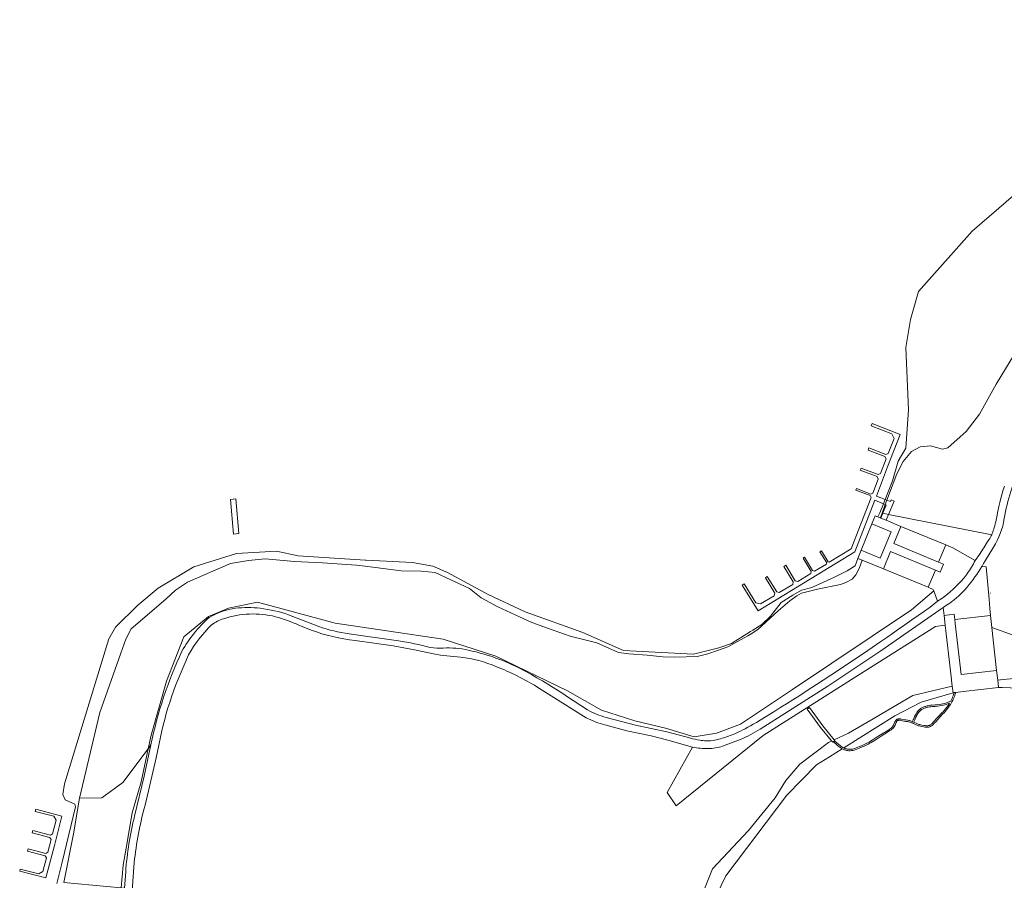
# Model space of a CAD drawing. Header units: metres. Extents: x 200176 to 205485, y 394066 to 399855.
# Tile 209 of 230: x 202330 to 202672, y 397887 to 398186. Entities that reach past the tile are written whole.
import ezdxf

# ---------------------------------------------------------------- set-up
doc = ezdxf.new("R2010")
doc.units = ezdxf.units.M
doc.layers.get('0').update_dxf_attribs({"lineweight": 25})
for name, color, linetype, lineweight in [('B-WE-GR-BOS_GEMENGD-GV', 40, 'Continuous', 13), ('B-WE-GR-HOUTWAL-GV', 40, 'Continuous', 13), ('B-WE-GW-TALUD_KRUIN-G', 90, 'Continuous', 18), ('B-WE-IE-MEUBILAIR_WEGMEUBILAIR-S', 7, 'Continuous', 25), ('B-WE-KW-KUNSTWERK_STEIGER-GV', 170, 'Continuous', 18), ('B-WE-OG-TERREIN_CULTUURSCHEIDING-GV', 7, 'Continuous', 18), ('B-WE-OG-WATER-GV', 130, 'Continuous', 18), ('B-WE-OG-WATER_SLOOT-GV', 120, 'Continuous', 18), ('B-WE-OG-WEG-GV', 7, 'Continuous', 18), ('B-WE-VH-VERHARDING_BETON-GV', 252, 'Continuous', 18), ('B-WE-VH-VERHARDING_FUNDERING_ZAND-GV', 7, 'Continuous', 18), ('B-WE-VH-VERHARDING_HALFVERHARDING-GV', 252, 'Continuous', 18)]:
    doc.layers.add(name, color=color, linetype=linetype, lineweight=lineweight)

# ---------------------------------------------------------------- blocks, each defined once
blk = doc.blocks.new('SIE-WEG_PICKNICKTAFEL-SO')
at = {"color": 0, "linetype": 'ByBlock', "lineweight": 18}
for points in [[(-1, 0), (-2, -1), (-2, -1), (-1, 0), (-2, 0), (-2, 0), (-1, 0), (0, 1), (-1, 1), (-1, 1), (1, 1), (1, 1), (0, 1), (1, 0), (2, 0), (2, 0), (1, 0), (2, -1), (2, -1), (1, 0)], [(-1, 0), (1, 0), (0, 1), (0, 1)]]:
    blk.add_lwpolyline(points, close=True, dxfattribs=at)

msp = doc.modelspace()

# ---------------------------------------------------------------- linework, layer by layer
at = {"layer": 'B-WE-GR-BOS_GEMENGD-GV', "flags": 128}
for points in [[(202684.333, 398084.717), (202669.122, 398059.761), (202663.362, 398049.374), (202658.708, 398043.349), (202656.686, 398041.533), (202652.401, 398037.685), (202650.502, 398037.254), (202646.372, 398038.323), (202642.747, 398037.955), (202639.732, 398036.349), (202636.915, 398032.88), (202634.682, 398028.605), (202631.243, 398019.51), (202630.654, 398017.952), (202629.534, 398014.99), (202629.812, 398014.935), (202631.777, 398014.548), (202667.597, 398007.482), (202667.797, 398007.941), (202667.986, 398008.422), (202668.165, 398008.926), (202668.338, 398009.46), (202668.501, 398010.018), (202668.662, 398010.622), (202668.822, 398011.274), (202668.99, 398012.013), (202669.338, 398013.651), (202669.767, 398015.722), (202670.102, 398017.3), (202670.406, 398018.648), (202670.787, 398020.201), (202671.181, 398021.658), (202671.385, 398022.358), (202671.593, 398023.037), (202671.806, 398023.699), (202672.026, 398024.347)], [(202668.217, 398003.173), (202665.346, 397998.404), (202664.787, 397997.467), (202664.277, 397996.623), (202664.206, 397996.508), (202665.683, 397996.382), (202666.706, 397985.133), (202666.907, 397981.849), (202667.19, 397979.483), (202667.658, 397975.288), (202675.395, 397972.494)], [(202431.3, 397974.392), (202427.062, 397976.096)], [(202565.834, 397879.368), (202570.714, 397891.417), (202583.211, 397904.826), (202592.465, 397916.082), (202596.088, 397922.117), (202601.012, 397927.787), (202610.948, 397935.391), (202612.019, 397935.879), (202608.115, 397940.53), (202603.548, 397946.916), (202604.362, 397947.484), (202608.947, 397941.114), (202612.921, 397936.29), (202617.849, 397938.536), (202627.879, 397944.364), (202629.576, 397945.37), (202640.269, 397951.707), (202653.899, 397954.894), (202653.389, 397959.214), (202651.48, 397976.138), (202648.051, 397975.66), (202621.176, 397958.607), (202588.273, 397937.73), (202558.058, 397913.308), (202554.977, 397917.978), (202563.765, 397933.747), (202555.174, 397936.166), (202549.349, 397937.61), (202540.938, 397939.391), (202533.271, 397941.438)], [(202675.395, 397972.494), (202667.658, 397975.288), (202669.324, 397960.373), (202669.712, 397957.025), (202671.577, 397957.252), (202682.766, 397958.237)], [(202483.174, 397965.004), (202479.625, 397965.344), (202476.22, 397965.682), (202473.751, 397966.081), (202467.796, 397967.456), (202459.838, 397968.85), (202446.587, 397970.785)], [(202388.76, 397965.82), (202384.255, 397955.08)], [(202526.812, 397943.925), (202509.656, 397954.709)], [(202379.5, 397939.391), (202377.466, 397929.982), (202373.621, 397913.612)], [(202369.873, 397893.624), (202368.626, 397875.577)]]:
    msp.add_lwpolyline(points, dxfattribs=at)
at = {"layer": 'B-WE-GR-BOS_GEMENGD-GV'}
for points in [[(202678.005, 398031.461, 0.0821655), (202671.981, 398013.132)], [(202671.981, 398013.132, -0.100798), (202668.217, 398003.173)], [(202400.905, 397978.333, 0.0768365), (202396.763, 397976.179)], [(202418.975, 397979.029, 0.1393449), (202400.905, 397978.333)], [(202427.062, 397976.096, 0.0366972), (202418.975, 397979.029)], [(202396.763, 397976.179, 0.0728701), (202388.76, 397965.82)], [(202446.587, 397970.785, -0.0650913), (202431.3, 397974.392)], [(202495.703, 397961.662, 0.0703914), (202483.174, 397965.004)], [(202509.656, 397954.709, 0.04151), (202495.703, 397961.662)], [(202384.255, 397955.08, 0.0368963), (202379.5, 397939.391)], [(202533.271, 397941.438, -0.0493973), (202526.812, 397943.925)], [(202373.621, 397913.612, 0.0381149), (202369.873, 397893.624)]]:
    msp.add_lwpolyline(points, format="xyb", dxfattribs=at)
at = {"layer": 'B-WE-GR-HOUTWAL-GV', "flags": 128}
msp.add_lwpolyline([(202585.116, 397973.776), (202584.303, 397973.236), (202582.938, 397972.33), (202576.035, 397968.565), (202572.359, 397967.303), (202569.051, 397966.092), (202565.384, 397965.161), (202557.639, 397964.927), (202553.462, 397965.105), (202548.034, 397965.612), (202541.669, 397966.084), (202537.994, 397966.586), (202534.866, 397967.969), (202530.487, 397970.004), (202521.3, 397972.291), (202513.415, 397974.986), (202507.875, 397977.042), (202503.594, 397978.943), (202496.155, 397982.494), (202490.301, 397985.551), (202486.244, 397988.842), (202479.792, 397991.877), (202474.326, 397994.397), (202469.455, 397994.848), (202462.553, 397994.937), (202450.104, 397996.54), (202447.021, 397996.937), (202435.219, 397997.743), (202425.503, 397998.214), (202415.328, 397999.091), (202409.61, 397998.561), (202403.351, 397997.477), (202388.368, 397991.07), (202384.267, 397988.188), (202380.893, 397985.095), (202368.829, 397974.819), (202366.974, 397971.268), (202365.236, 397966.375), (202357.893, 397945.705), (202350.929, 397916.021), (202358.617, 397916.178), (202365.88, 397921.431), (202374.692, 397933.136), (202375.707, 397937.919), (202381.084, 397956.641), (202387.084, 397972.036), (202395.702, 397979.136), (202402.618, 397982.022), (202412.679, 397984.063), (202439.622, 397976.742), (202457.606, 397974.069), (202477.134, 397971.166), (202495.429, 397965.286), (202520.358, 397953.292), (202532.065, 397946.579), (202543.688, 397942.816), (202554.351, 397940.323), (202564.319, 397937.283), (202572.083, 397938.626), (202580.337, 397941.646), (202598.487, 397953.788), (202639.778, 397981.411), (202647.48, 397988.023), (202647.308, 397988.498), (202645.58, 397989.222), (202630.025, 397995.627), (202622.622, 397998.645), (202621.622, 397995.744), (202620.454, 397993.507), (202619.134, 397992.103), (202616.988, 397990.88), (202615.052, 397990.217), (202607.09, 397988.599), (202601.595, 397987.194), (202599.887, 397986.326), (202597.535, 397984.546), (202593.414, 397981.007), (202586.397, 397974.626)], close=True, dxfattribs=at)
at = {"layer": 'B-WE-GW-TALUD_KRUIN-G', "flags": 128}
msp.add_lwpolyline([(202374.692, 397933.136), (202375.707, 397937.919), (202381.084, 397956.641), (202387.084, 397972.036), (202395.702, 397979.136), (202402.618, 397982.022), (202412.679, 397984.063), (202439.622, 397976.742), (202457.606, 397974.069), (202477.134, 397971.166), (202495.429, 397965.286), (202520.358, 397953.292), (202532.065, 397946.579), (202543.688, 397942.816), (202554.351, 397940.323), (202564.319, 397937.283), (202572.083, 397938.626), (202580.337, 397941.646), (202598.487, 397953.788), (202639.778, 397981.411), (202647.48, 397988.023)], dxfattribs=at)
at = {"layer": 'B-WE-KW-KUNSTWERK_STEIGER-GV', "flags": 128}
for points in [[(202629.812, 398014.935), (202629.126, 398013.263), (202630.933, 398012.5), (202631.777, 398014.548), (202633.687, 398019.184), (202632.717, 398019.584), (202632.488, 398019.029), (202631.243, 398019.51), (202630.625, 398019.749), (202627.563, 398020.932), (202631.452, 398031.018), (202635.778, 398042.261), (202626.128, 398046.088), (202625.804, 398045.329), (202632.974, 398042.544), (202633.688, 398040.924), (202631.698, 398035.734), (202630.804, 398035.387), (202624.933, 398037.633), (202624.683, 398036.893), (202630.517, 398034.691), (202630.923, 398033.81), (202628.97, 398028.761), (202628.129, 398028.38), (202622.253, 398030.64), (202621.974, 398029.883), (202627.846, 398027.652), (202628.234, 398026.813), (202626.333, 398021.902), (202625.657, 398021.611), (202620.662, 398023.535), (202620.45, 398022.996), (202625.463, 398021.088), (202625.767, 398020.404), (202618.806, 398002.537), (202611.222, 397997.913), (202610.799, 397998.065), (202608.457, 398001.924), (202607.957, 398001.595), (202610.314, 397997.737), (202610.226, 397997.323), (202606.135, 397994.822), (202605.438, 397995.017), (202602.617, 397999.644), (202602.116, 397999.293), (202604.948, 397994.695), (202604.774, 397994.001), (202600.278, 397991.292), (202599.356, 397991.511), (202596.076, 397996.908), (202595.427, 397996.443), (202598.719, 397991.116), (202598.499, 397990.192), (202593.866, 397987.388), (202592.95, 397987.62), (202589.696, 397992.996), (202589.031, 397992.568), (202592.313, 397987.201), (202592.097, 397986.284), (202587.358, 397983.437), (202585.661, 397983.848), (202581.645, 397990.384), (202580.981, 397989.945), (202586.497, 397981.093), (202600.166, 397989.432), (202620.084, 398001.539), (202627.042, 398019.46), (202630.011, 398018.22), (202630.654, 398017.952), (202630.993, 398017.81), (202630.29, 398016.098)], [(202405.199, 398019.962), (202403.282, 398019.763), (202404.337, 398007.668), (202406.254, 398007.867)], [(202339.22, 397888.283), (202342.147, 397899.6), (202344.791, 397909.79), (202335.709, 397912.215), (202335.499, 397911.419), (202341.931, 397909.732), (202342.753, 397908.309), (202341.522, 397903.596), (202340.801, 397903.143), (202334.696, 397904.735), (202334.492, 397903.941), (202340.603, 397902.37), (202341.015, 397901.645), (202339.874, 397897.239), (202339.161, 397896.796), (202333.049, 397898.386), (202332.855, 397897.612), (202338.973, 397896.021), (202339.371, 397895.283), (202338.166, 397890.578), (202336.714, 397889.718), (202330.317, 397891.385), (202330.111, 397890.606)]]:
    msp.add_lwpolyline(points, close=True, dxfattribs=at)
at = {"layer": 'B-WE-OG-TERREIN_CULTUURSCHEIDING-GV', "flags": 128}
msp.add_lwpolyline([(202365.372, 397884.859), (202366.09, 397892.736), (202367.099, 397898.675), (202369.186, 397910.962), (202372.256, 397921.658), (202374.692, 397933.136), (202365.88, 397921.431), (202358.617, 397916.178), (202350.929, 397916.021), (202348.818, 397903.645), (202345.398, 397886.678)], close=True, dxfattribs=at)
at = {"layer": 'B-WE-OG-WATER-GV', "flags": 128}
for points in [[(202342.97, 397886.425), (202344.825, 397893.839), (202349.532, 397912.957), (202349.241, 397913.886), (202345.884, 397915.484), (202345.116, 397917.282), (202345.674, 397921.026), (202361.088, 397971.342), (202363.375, 397975.425), (202371.08, 397983.043), (202378.2, 397988.949), (202390.577, 397996.3), (202405.43, 398000.96), (202419.231, 398001.824), (202426.772, 398000.214), (202450.007, 397998.634), (202450.371, 397998.615), (202466.486, 397997.789), (202473.603, 397996.555), (202478.672, 397994.373), (202492.814, 397986.677), (202505.598, 397980.722), (202525.696, 397973.572), (202539.729, 397967.23), (202564.023, 397966.051), (202572.911, 397968.24), (202577.261, 397969.773), (202583.888, 397973.861), (202584.717, 397974.372), (202587.794, 397976.27), (202590.821, 397979.239), (202594.555, 397983.903), (202598.5, 397986.488), (202601.569, 397988.276), (202605.154, 397989.209), (202613, 397992.771), (202617.418, 397994.948), (202620.22, 397996.745), (202621.106, 397999.263), (202622.272, 398002.085), (202626.018, 398011.233), (202627.189, 398014.039), (202628.111, 398013.669), (202628.729, 398015.149), (202630.011, 398018.22), (202630.167, 398018.594), (202630.625, 398019.749), (202633.173, 398026.17), (202635.08, 398033.091), (202637.745, 398037.598), (202638.756, 398050.876), (202637.814, 398072.483), (202639.456, 398082.228), (202642.206, 398092.004), (202660.808, 398112.879), (202745.858, 398186.344)], [(202685.698, 397953.914), (202671.245, 397954.478), (202670.017, 397954.398), (202657.655, 397953.02), (202655.137, 397952.727), (202654.851, 397951.837), (202654.765, 397951.6), (202654.679, 397951.36), (202654.489, 397950.883), (202654.282, 397950.412), (202654.056, 397949.94), (202653.815, 397949.477), (202653.557, 397949.017), (202653.278, 397948.555), (202652.869, 397947.931), (202652.429, 397947.313), (202651.953, 397946.699), (202651.445, 397946.092), (202651.084, 397945.685), (202650.675, 397945.242), (202649.516, 397944.029), (202648.849, 397943.314), (202648.163, 397942.561), (202647.666, 397942.021), (202647.236, 397941.576), (202647.053, 397941.405), (202646.875, 397941.252), (202646.697, 397941.117), (202646.52, 397941), (202646.341, 397940.901), (202646.161, 397940.819), (202645.955, 397940.747), (202645.73, 397940.692), (202645.496, 397940.658), (202645.246, 397940.641), (202644.986, 397940.642), (202644.712, 397940.659), (202644.414, 397940.692), (202644.077, 397940.745), (202643.244, 397940.904), (202642.887, 397940.987), (202642.552, 397941.075), (202642.238, 397941.169), (202641.945, 397941.269), (202641.666, 397941.375), (202641.359, 397941.507), (202640.409, 397941.955), (202640.062, 397942.11), (202639.792, 397942.22), (202639.531, 397942.314), (202639.262, 397942.4), (202638.988, 397942.475), (202638.706, 397942.54), (202638.422, 397942.595), (202637.777, 397942.685), (202637.139, 397942.768), (202636.684, 397942.859), (202636.167, 397942.992), (202635.902, 397943.046), (202635.765, 397943.063), (202635.623, 397943.071), (202635.486, 397943.07), (202635.353, 397943.06), (202635.229, 397943.04), (202635.117, 397943.012), (202635.013, 397942.976), (202634.926, 397942.935), (202634.826, 397942.873), (202634.739, 397942.799), (202634.655, 397942.705), (202634.572, 397942.586), (202634.493, 397942.447), (202634.413, 397942.278), (202634.187, 397941.702), (202634.039, 397941.344), (202633.89, 397941.052), (202633.706, 397940.761), (202633.492, 397940.485), (202633.247, 397940.22), (202632.966, 397939.962), (202632.65, 397939.71), (202632.286, 397939.453), (202631.785, 397939.131), (202629.226, 397937.538), (202627.787, 397936.612), (202626.362, 397935.704), (202625.8, 397935.365), (202625.283, 397935.068), (202624.666, 397934.734), (202624.007, 397934.402), (202623.326, 397934.08), (202622.642, 397933.775), (202621.872, 397933.448), (202620.754, 397932.991), (202620.247, 397932.801), (202619.808, 397932.665), (202619.368, 397932.566), (202618.909, 397932.504), (202618.438, 397932.483), (202617.954, 397932.5), (202617.686, 397932.527), (202617.428, 397932.563), (202617.17, 397932.611), (202616.915, 397932.671), (202616.669, 397932.741), (202616.425, 397932.822), (202616.19, 397932.912), (202615.957, 397933.015), (202615.717, 397933.139), (202611.307, 397930.366), (202606.766, 397927.615), (202596.424, 397917.028), (202575.314, 397889.091), (202567.266, 397872.494)], [(202653.343, 397949.657), (202653.375, 397949.715), (202653.608, 397950.164), (202653.828, 397950.62), (202654.027, 397951.075), (202654.191, 397951.487), (202654.211, 397951.538), (202654.377, 397951.999), (202654.591, 397952.663), (202654.168, 397952.614), (202643.091, 397949.313), (202633.961, 397944.613), (202616.211, 397933.45), (202616.382, 397933.374), (202616.593, 397933.292), (202616.815, 397933.219), (202617.041, 397933.155), (202617.272, 397933.101), (202617.508, 397933.057), (202617.746, 397933.023), (202617.988, 397933), (202618.436, 397932.983), (202618.865, 397933.002), (202619.28, 397933.058), (202619.678, 397933.149), (202620.085, 397933.275), (202620.572, 397933.457), (202621.68, 397933.91), (202622.442, 397934.233), (202623.118, 397934.534), (202623.787, 397934.852), (202624.434, 397935.178), (202625.039, 397935.504), (202625.546, 397935.795), (202626.098, 397936.128), (202627.517, 397937.034), (202628.958, 397937.96), (202631.517, 397939.553), (202632.006, 397939.867), (202632.35, 397940.11), (202632.64, 397940.342), (202632.893, 397940.574), (202633.11, 397940.809), (202633.296, 397941.049), (202633.456, 397941.3), (202633.585, 397941.554), (202633.723, 397941.888), (202633.953, 397942.476), (202634.049, 397942.677), (202634.148, 397942.854), (202634.263, 397943.017), (202634.389, 397943.157), (202634.53, 397943.277), (202634.686, 397943.375), (202634.825, 397943.44), (202634.975, 397943.492), (202635.129, 397943.53), (202635.293, 397943.556), (202635.464, 397943.57), (202635.635, 397943.571), (202635.809, 397943.561), (202635.982, 397943.54), (202636.279, 397943.48), (202636.796, 397943.347), (202637.221, 397943.262), (202637.843, 397943.181), (202638.504, 397943.089), (202638.81, 397943.03), (202639.11, 397942.959), (202639.404, 397942.88), (202639.693, 397942.788), (202639.972, 397942.686), (202640.058, 397942.651), (202640.15, 397942.8), (202640.349, 397943.176), (202640.548, 397943.608), (202640.854, 397944.326), (202641.106, 397944.891), (202641.333, 397945.342), (202641.57, 397945.737), (202641.818, 397946.079), (202641.971, 397946.26), (202642.136, 397946.434), (202642.313, 397946.604), (202642.498, 397946.764), (202642.697, 397946.92), (202642.902, 397947.067), (202643.122, 397947.21), (202643.348, 397947.343), (202643.583, 397947.469), (202643.827, 397947.587), (202644.08, 397947.697), (202644.338, 397947.798), (202644.602, 397947.889), (202644.869, 397947.97), (202645.144, 397948.042), (202645.424, 397948.105), (202645.884, 397948.186), (202646.393, 397948.251), (202646.903, 397948.298), (202647.968, 397948.377), (202648.703, 397948.45), (202649.4, 397948.544), (202650.064, 397948.659), (202650.693, 397948.794), (202651.168, 397948.916), (202651.634, 397949.052)], [(202651.774, 397948.572), (202651.3, 397948.434), (202650.807, 397948.308), (202650.16, 397948.169), (202649.476, 397948.05), (202648.761, 397947.954), (202648.012, 397947.879), (202646.945, 397947.8), (202646.447, 397947.753), (202645.958, 397947.692), (202645.522, 397947.615), (202645.262, 397947.556), (202645.005, 397947.488), (202644.756, 397947.413), (202644.51, 397947.328), (202644.27, 397947.235), (202644.037, 397947.133), (202643.811, 397947.023), (202643.594, 397946.907), (202643.386, 397946.784), (202643.184, 397946.653), (202642.997, 397946.52), (202642.816, 397946.378), (202642.649, 397946.234), (202642.49, 397946.082), (202642.343, 397945.926), (202642.212, 397945.771), (202641.988, 397945.461), (202641.771, 397945.1), (202641.558, 397944.677), (202641.312, 397944.126), (202641.006, 397943.406), (202640.797, 397942.954), (202640.584, 397942.552), (202640.522, 397942.452), (202640.617, 397942.409), (202641.565, 397941.963), (202641.854, 397941.839), (202642.115, 397941.739), (202642.39, 397941.645), (202642.686, 397941.557), (202643.007, 397941.473), (202643.348, 397941.394), (202644.163, 397941.237), (202644.48, 397941.188), (202644.756, 397941.157), (202645.002, 397941.142), (202645.23, 397941.141), (202645.442, 397941.156), (202645.634, 397941.184), (202645.813, 397941.227), (202645.975, 397941.283), (202646.115, 397941.347), (202646.26, 397941.428), (202646.407, 397941.525), (202646.561, 397941.642), (202646.719, 397941.777), (202646.886, 397941.932), (202647.302, 397942.363), (202647.795, 397942.899), (202648.481, 397943.652), (202649.152, 397944.373), (202650.311, 397945.584), (202650.714, 397946.021), (202651.067, 397946.418), (202651.563, 397947.013), (202652.027, 397947.611), (202652.457, 397948.213), (202652.854, 397948.821), (202652.951, 397948.981)]]:
    msp.add_lwpolyline(points, dxfattribs=at)
at = {"layer": 'B-WE-OG-WATER-GV'}
for points in [[(202651.634, 397949.052, 0.0177636), (202652.811, 397949.461)], [(202652.951, 397948.981, -0.0177636), (202651.774, 397948.572)], [(202652.811, 397949.461, 0.0078397), (202653.343, 397949.657)]]:
    msp.add_lwpolyline(points, format="xyb", dxfattribs=at)
at = {"layer": 'B-WE-OG-WATER_SLOOT-GV', "flags": 128}
for points in [[(202745.858, 398186.344), (202660.808, 398112.879), (202642.206, 398092.004), (202639.456, 398082.228), (202637.814, 398072.483), (202638.756, 398050.876), (202637.745, 398037.598), (202635.08, 398033.091), (202633.173, 398026.17), (202630.625, 398019.749), (202630.167, 398018.594), (202630.011, 398018.22), (202628.729, 398015.149), (202628.111, 398013.669), (202628.906, 398013.351), (202628.972, 398013.504), (202629.534, 398014.99), (202630.654, 398017.952), (202631.243, 398019.51), (202634.682, 398028.605), (202636.915, 398032.88), (202639.732, 398036.349), (202642.747, 398037.955), (202646.372, 398038.323), (202650.502, 398037.254), (202652.401, 398037.685), (202656.686, 398041.533), (202658.708, 398043.349), (202663.362, 398049.374), (202669.122, 398059.761), (202684.333, 398084.717)], [(202345.398, 397886.678), (202348.818, 397903.645), (202350.929, 397916.021), (202357.893, 397945.705), (202365.236, 397966.375), (202366.974, 397971.268), (202368.829, 397974.819), (202380.893, 397985.095), (202384.267, 397988.188), (202388.368, 397991.07), (202403.351, 397997.477), (202409.61, 397998.561), (202415.328, 397999.091), (202425.503, 397998.214), (202435.219, 397997.743), (202447.021, 397996.937), (202450.104, 397996.54), (202462.553, 397994.937), (202469.455, 397994.848), (202474.326, 397994.397), (202479.792, 397991.877), (202486.244, 397988.842), (202490.301, 397985.551), (202496.155, 397982.494), (202503.594, 397978.943), (202507.875, 397977.042), (202513.415, 397974.986), (202521.3, 397972.291), (202530.487, 397970.004), (202534.866, 397967.969), (202537.994, 397966.586), (202541.669, 397966.084), (202548.034, 397965.612), (202553.462, 397965.105), (202557.639, 397964.927), (202565.384, 397965.161), (202569.051, 397966.092), (202572.359, 397967.303), (202576.035, 397968.565), (202582.938, 397972.33), (202584.303, 397973.236), (202585.116, 397973.776), (202586.397, 397974.626), (202593.414, 397981.007), (202597.535, 397984.546), (202599.887, 397986.326), (202601.595, 397987.194), (202607.09, 397988.599), (202615.052, 397990.217), (202616.988, 397990.88), (202619.134, 397992.103), (202620.454, 397993.507), (202621.622, 397995.744), (202622.622, 397998.645), (202621.106, 397999.263), (202620.22, 397996.745), (202617.418, 397994.948), (202613, 397992.771), (202605.154, 397989.209), (202601.569, 397988.276), (202598.5, 397986.488), (202594.555, 397983.903), (202590.821, 397979.239), (202587.794, 397976.27), (202584.717, 397974.372), (202583.888, 397973.861), (202577.261, 397969.773), (202572.911, 397968.24), (202564.023, 397966.051), (202539.729, 397967.23), (202525.696, 397973.572), (202505.598, 397980.722), (202492.814, 397986.677), (202478.672, 397994.373), (202473.603, 397996.555), (202466.486, 397997.789), (202450.371, 397998.615), (202450.007, 397998.634), (202426.772, 398000.214), (202419.231, 398001.824), (202405.43, 398000.96), (202390.577, 397996.3), (202378.2, 397988.949), (202371.08, 397983.043), (202363.375, 397975.425), (202361.088, 397971.342), (202345.674, 397921.026), (202345.116, 397917.282), (202345.884, 397915.484), (202349.241, 397913.886), (202349.532, 397912.957), (202344.825, 397893.839), (202342.97, 397886.425)], [(202682.766, 397958.237), (202671.577, 397957.252), (202669.712, 397957.025), (202670.017, 397954.398), (202671.245, 397954.478), (202685.698, 397953.914)], [(202567.266, 397872.494), (202575.314, 397889.091), (202596.424, 397917.028), (202606.766, 397927.615), (202611.307, 397930.366), (202615.717, 397933.139), (202615.644, 397933.177), (202615.348, 397933.357), (202615.065, 397933.559), (202614.81, 397933.772), (202612.805, 397935.439), (202613.125, 397935.823), (202615.13, 397934.156), (202615.371, 397933.955), (202615.624, 397933.775), (202615.89, 397933.613), (202616.173, 397933.467), (202616.211, 397933.45), (202633.961, 397944.613), (202643.091, 397949.313), (202654.168, 397952.614), (202653.899, 397954.894), (202640.269, 397951.707), (202629.576, 397945.37), (202627.879, 397944.364), (202617.849, 397938.536), (202612.921, 397936.29), (202613.144, 397936.019), (202612.418, 397935.403), (202612.019, 397935.879), (202610.948, 397935.391), (202601.012, 397927.787), (202596.088, 397922.117), (202592.465, 397916.082), (202583.211, 397904.826), (202570.714, 397891.417), (202565.834, 397879.368)]]:
    msp.add_lwpolyline(points, dxfattribs=at)
at = {"layer": 'B-WE-OG-WEG-GV', "flags": 128}
for points in [[(202646.242, 397982.371), (202648.807, 397984.369), (202647.48, 397988.023), (202639.778, 397981.411), (202598.487, 397953.788), (202580.337, 397941.646), (202572.083, 397938.626), (202564.319, 397937.283), (202554.351, 397940.323), (202543.688, 397942.816), (202532.065, 397946.579), (202520.358, 397953.292), (202495.429, 397965.286), (202477.134, 397971.166), (202457.606, 397974.069), (202439.622, 397976.742), (202412.679, 397984.063), (202402.618, 397982.022), (202395.702, 397979.136), (202387.084, 397972.036), (202381.084, 397956.641), (202375.707, 397937.919), (202374.692, 397933.136), (202375.696, 397934.47)], [(202533.734, 397944.073), (202543.872, 397941.4), (202554.862, 397939.018), (202561.359, 397937.272), (202562.644, 397936.923), (202563.678, 397936.658), (202564.589, 397936.446), (202565.438, 397936.274), (202566.244, 397936.139), (202566.784, 397936.066), (202567.331, 397936.007), (202567.876, 397935.965), (202568.421, 397935.94), (202568.956, 397935.933), (202569.482, 397935.944), (202569.997, 397935.973), (202571.426, 397936.155), (202571.908, 397936.249), (202572.405, 397936.361), (202572.916, 397936.49), (202573.452, 397936.639), (202574.018, 397936.809), (202574.634, 397937.007), (202575.921, 397937.449), (202577.169, 397937.913), (202578.376, 397938.398), (202579.546, 397938.906), (202580.378, 397939.292), (202581.195, 397939.692), (202582.048, 397940.131), (202582.929, 397940.606), (202583.842, 397941.117), (202584.821, 397941.684), (202585.894, 397942.321), (202587.2, 397943.113), (202592.276, 397946.226), (202594.416, 397947.552), (202596.38, 397948.783), (202598.573, 397950.174), (202600.942, 397951.696), (202603.556, 397953.392), (202606.826, 397955.529), (202614.031, 397960.258), (202619.434, 397963.833), (202623.087, 397966.275), (202626.09, 397968.304), (202628.763, 397970.13), (202631.224, 397971.831), (202633.187, 397973.201), (202635.264, 397974.66), (202637.499, 397976.236), (202639.928, 397977.95), (202644.237, 397980.977), (202646.242, 397982.371)], [(202554.977, 397917.978), (202558.058, 397913.308), (202588.273, 397937.73), (202621.176, 397958.607), (202648.051, 397975.66), (202651.48, 397976.138), (202651.103, 397979.482), (202650.795, 397982.264), (202629.164, 397967.134), (202610.75, 397954.897), (202587.185, 397940.019)], [(202423.483, 397979.681), (202434.007, 397975.582)], [(202444.451, 397973.063), (202461.656, 397970.645)], [(202519.966, 397951.46), (202527.264, 397946.658)], [(202370.019, 397909.797), (202373.301, 397923.654), (202375.696, 397934.47), (202374.692, 397933.136), (202372.256, 397921.658), (202369.186, 397910.962), (202367.099, 397898.675), (202366.09, 397892.736)], [(202563.765, 397933.747), (202554.977, 397917.978)], [(202580.62, 397936.446), (202574.17, 397934.073)], [(202366.09, 397892.736), (202365.372, 397884.859), (202366.536, 397884.753), (202366.916, 397890.387)]]:
    msp.add_lwpolyline(points, dxfattribs=at)
at = {"layer": 'B-WE-OG-WEG-GV'}
for points in [[(202395.917, 397978.752, -0.1061527), (202405.053, 397981.96)], [(202405.053, 397981.96, -0.0611053), (202413.612, 397981.943)], [(202413.612, 397981.943, -0.0544968), (202423.483, 397979.681)], [(202386.458, 397967.012, -0.0864652), (202395.917, 397978.752)], [(202434.007, 397975.582, 0.0494869), (202444.451, 397973.063)], [(202461.656, 397970.645, -0.0220924), (202472.663, 397968.374)], [(202472.663, 397968.374, 0.0662206), (202477.194, 397968.13)], [(202477.194, 397968.13, -0.0716112), (202485.839, 397967.403)], [(202375.696, 397934.47, -0.0609108), (202386.458, 397967.012)], [(202485.839, 397967.403, -0.0424047), (202496.828, 397964.171)], [(202496.828, 397964.171, -0.0268832), (202504.914, 397960.482)], [(202504.914, 397960.482, -0.0245881), (202519.966, 397951.46)], [(202527.264, 397946.658, 0.0650586), (202533.734, 397944.073)], [(202587.185, 397940.019, -0.0366993), (202580.62, 397936.446)], [(202569.103, 397933.197, -0.0531793), (202563.765, 397933.747)], [(202574.17, 397934.073, -0.0738223), (202569.103, 397933.197)], [(202366.916, 397890.387, -0.0432241), (202370.019, 397909.797)]]:
    msp.add_lwpolyline(points, format="xyb", dxfattribs=at)
at = {"layer": 'B-WE-VH-VERHARDING_BETON-GV', "flags": 128}
for points in [[(202622.622, 397998.645), (202630.025, 397995.627), (202632.475, 398001.613), (202648.033, 397995.204), (202649.705, 397994.525), (202650.824, 397997.306), (202649.155, 397998.007), (202633.591, 398004.408), (202636.04, 398010.398), (202630.933, 398012.5), (202629.126, 398013.263), (202628.906, 398013.351), (202628.111, 398013.669), (202627.189, 398014.039), (202626.018, 398011.233), (202632.685, 398008.517), (202628.907, 397999.328), (202622.272, 398002.085), (202621.106, 397999.263)], [(202622.272, 398002.085), (202628.907, 397999.328), (202632.685, 398008.517), (202626.018, 398011.233)], [(202651.625, 398003.977), (202636.04, 398010.398), (202633.591, 398004.408), (202649.155, 397998.007)], [(202645.58, 397989.222), (202648.033, 397995.204), (202632.475, 398001.613), (202630.025, 397995.627)], [(202670.017, 397954.398), (202669.712, 397957.025), (202669.324, 397960.373), (202656.976, 397958.988), (202654.963, 397976.623), (202654.796, 397978.084), (202654.577, 397979.876), (202651.103, 397979.482), (202651.48, 397976.138), (202653.389, 397959.214), (202653.899, 397954.894), (202654.168, 397952.614), (202654.591, 397952.663), (202655.137, 397952.727), (202657.655, 397953.02)], [(202667.658, 397975.288), (202667.19, 397979.483), (202654.796, 397978.084), (202654.963, 397976.623), (202656.976, 397958.988), (202669.324, 397960.373)]]:
    msp.add_lwpolyline(points, close=True, dxfattribs=at)
for points in [[(202661.888, 397998.563), (202654.114, 398002.935), (202651.625, 398003.977), (202649.155, 397998.007), (202650.824, 397997.306), (202649.705, 397994.525), (202648.033, 397995.204)], [(202648.033, 397995.204), (202645.58, 397989.222), (202647.308, 397988.498), (202647.48, 397988.023), (202648.807, 397984.369)], [(202651.103, 397979.482), (202654.577, 397979.876), (202654.796, 397978.084), (202667.19, 397979.483), (202666.907, 397981.849), (202666.706, 397985.133), (202665.683, 397996.382), (202664.206, 397996.508)], [(202650.795, 397982.264), (202651.103, 397979.482)], [(202651.634, 397949.052), (202651.168, 397948.916), (202650.693, 397948.794), (202650.064, 397948.659), (202649.4, 397948.544), (202648.703, 397948.45), (202647.968, 397948.377), (202646.903, 397948.298), (202646.393, 397948.251), (202645.884, 397948.186), (202645.424, 397948.105), (202645.144, 397948.042), (202644.869, 397947.97), (202644.602, 397947.889), (202644.338, 397947.798), (202644.08, 397947.697), (202643.827, 397947.587), (202643.583, 397947.469), (202643.348, 397947.343), (202643.122, 397947.21), (202642.902, 397947.067), (202642.697, 397946.92), (202642.498, 397946.764), (202642.313, 397946.604), (202642.136, 397946.434), (202641.971, 397946.26), (202641.818, 397946.079), (202641.57, 397945.737), (202641.333, 397945.342), (202641.106, 397944.891), (202640.854, 397944.326), (202640.548, 397943.608), (202640.349, 397943.176), (202640.15, 397942.8), (202640.058, 397942.651), (202639.972, 397942.686), (202639.693, 397942.788), (202639.404, 397942.88), (202639.11, 397942.959), (202638.81, 397943.03), (202638.504, 397943.089), (202637.843, 397943.181), (202637.221, 397943.262), (202636.796, 397943.347), (202636.279, 397943.48), (202635.982, 397943.54), (202635.809, 397943.561), (202635.635, 397943.571), (202635.464, 397943.57), (202635.293, 397943.556), (202635.129, 397943.53), (202634.975, 397943.492), (202634.825, 397943.44), (202634.686, 397943.375), (202634.53, 397943.277), (202634.389, 397943.157), (202634.263, 397943.017), (202634.148, 397942.854), (202634.049, 397942.677), (202633.953, 397942.476), (202633.723, 397941.888), (202633.585, 397941.554), (202633.456, 397941.3), (202633.296, 397941.049), (202633.11, 397940.809), (202632.893, 397940.574), (202632.64, 397940.342), (202632.35, 397940.11), (202632.006, 397939.867), (202631.517, 397939.553), (202628.958, 397937.96), (202627.517, 397937.034), (202626.098, 397936.128), (202625.546, 397935.795), (202625.039, 397935.504), (202624.434, 397935.178), (202623.787, 397934.852), (202623.118, 397934.534), (202622.442, 397934.233), (202621.68, 397933.91), (202620.572, 397933.457), (202620.085, 397933.275), (202619.678, 397933.149), (202619.28, 397933.058), (202618.865, 397933.002), (202618.436, 397932.983), (202617.988, 397933), (202617.746, 397933.023), (202617.508, 397933.057), (202617.272, 397933.101), (202617.041, 397933.155), (202616.815, 397933.219), (202616.593, 397933.292), (202616.382, 397933.374), (202616.211, 397933.45), (202616.173, 397933.467), (202615.89, 397933.613), (202615.624, 397933.775), (202615.371, 397933.955), (202615.13, 397934.156), (202613.125, 397935.823), (202612.805, 397935.439), (202614.81, 397933.772), (202615.065, 397933.559), (202615.348, 397933.357), (202615.644, 397933.177), (202615.717, 397933.139), (202615.957, 397933.015), (202616.19, 397932.912), (202616.425, 397932.822), (202616.669, 397932.741), (202616.915, 397932.671), (202617.17, 397932.611), (202617.428, 397932.563), (202617.686, 397932.527), (202617.954, 397932.5), (202618.438, 397932.483), (202618.909, 397932.504), (202619.368, 397932.566), (202619.808, 397932.665), (202620.247, 397932.801), (202620.754, 397932.991), (202621.872, 397933.448), (202622.642, 397933.775), (202623.326, 397934.08), (202624.007, 397934.402), (202624.666, 397934.734), (202625.283, 397935.068), (202625.8, 397935.365), (202626.362, 397935.704), (202627.787, 397936.612), (202629.226, 397937.538), (202631.785, 397939.131), (202632.286, 397939.453), (202632.65, 397939.71), (202632.966, 397939.962), (202633.247, 397940.22), (202633.492, 397940.485), (202633.706, 397940.761), (202633.89, 397941.052), (202634.039, 397941.344), (202634.187, 397941.702), (202634.413, 397942.278), (202634.493, 397942.447), (202634.572, 397942.586), (202634.655, 397942.705), (202634.739, 397942.799), (202634.826, 397942.873), (202634.926, 397942.935), (202635.013, 397942.976), (202635.117, 397943.012), (202635.229, 397943.04), (202635.353, 397943.06), (202635.486, 397943.07), (202635.623, 397943.071), (202635.765, 397943.063), (202635.902, 397943.046), (202636.167, 397942.992), (202636.684, 397942.859), (202637.139, 397942.768), (202637.777, 397942.685), (202638.422, 397942.595), (202638.706, 397942.54), (202638.988, 397942.475), (202639.262, 397942.4), (202639.531, 397942.314), (202639.792, 397942.22), (202640.062, 397942.11), (202640.409, 397941.955), (202641.359, 397941.507), (202641.666, 397941.375), (202641.945, 397941.269), (202642.238, 397941.169), (202642.552, 397941.075), (202642.887, 397940.987), (202643.244, 397940.904), (202644.077, 397940.745), (202644.414, 397940.692), (202644.712, 397940.659), (202644.986, 397940.642), (202645.246, 397940.641), (202645.496, 397940.658), (202645.73, 397940.692), (202645.955, 397940.747), (202646.161, 397940.819), (202646.341, 397940.901), (202646.52, 397941), (202646.697, 397941.117), (202646.875, 397941.252), (202647.053, 397941.405), (202647.236, 397941.576), (202647.666, 397942.021), (202648.163, 397942.561), (202648.849, 397943.314), (202649.516, 397944.029), (202650.675, 397945.242), (202651.084, 397945.685), (202651.445, 397946.092), (202651.953, 397946.699), (202652.429, 397947.313), (202652.869, 397947.931), (202653.278, 397948.555), (202653.557, 397949.017), (202653.815, 397949.477), (202654.056, 397949.94), (202654.282, 397950.412), (202654.489, 397950.883), (202654.679, 397951.36), (202654.765, 397951.6), (202654.851, 397951.837), (202655.137, 397952.727), (202654.591, 397952.663), (202654.377, 397951.999), (202654.211, 397951.538), (202654.191, 397951.487), (202654.027, 397951.075), (202653.828, 397950.62), (202653.608, 397950.164), (202653.375, 397949.715), (202653.343, 397949.657)], [(202652.951, 397948.981), (202652.854, 397948.821), (202652.457, 397948.213), (202652.027, 397947.611), (202651.563, 397947.013), (202651.067, 397946.418), (202650.714, 397946.021), (202650.311, 397945.584), (202649.152, 397944.373), (202648.481, 397943.652), (202647.795, 397942.899), (202647.302, 397942.363), (202646.886, 397941.932), (202646.719, 397941.777), (202646.561, 397941.642), (202646.407, 397941.525), (202646.26, 397941.428), (202646.115, 397941.347), (202645.975, 397941.283), (202645.813, 397941.227), (202645.634, 397941.184), (202645.442, 397941.156), (202645.23, 397941.141), (202645.002, 397941.142), (202644.756, 397941.157), (202644.48, 397941.188), (202644.163, 397941.237), (202643.348, 397941.394), (202643.007, 397941.473), (202642.686, 397941.557), (202642.39, 397941.645), (202642.115, 397941.739), (202641.854, 397941.839), (202641.565, 397941.963), (202640.617, 397942.409), (202640.522, 397942.452), (202640.584, 397942.552), (202640.797, 397942.954), (202641.006, 397943.406), (202641.312, 397944.126), (202641.558, 397944.677), (202641.771, 397945.1), (202641.988, 397945.461), (202642.212, 397945.771), (202642.343, 397945.926), (202642.49, 397946.082), (202642.649, 397946.234), (202642.816, 397946.378), (202642.997, 397946.52), (202643.184, 397946.653), (202643.386, 397946.784), (202643.594, 397946.907), (202643.811, 397947.023), (202644.037, 397947.133), (202644.27, 397947.235), (202644.51, 397947.328), (202644.756, 397947.413), (202645.005, 397947.488), (202645.262, 397947.556), (202645.522, 397947.615), (202645.958, 397947.692), (202646.447, 397947.753), (202646.945, 397947.8), (202648.012, 397947.879), (202648.761, 397947.954), (202649.476, 397948.05), (202650.16, 397948.169), (202650.807, 397948.308), (202651.3, 397948.434), (202651.774, 397948.572)]]:
    msp.add_lwpolyline(points, dxfattribs=at)
at = {"layer": 'B-WE-VH-VERHARDING_BETON-GV'}
for points in [[(202659.119, 397993.935, 0.0209559), (202661.888, 397998.563)], [(202664.206, 397996.508, -0.0364039), (202659.131, 397989.298)], [(202648.807, 397984.369, 0.0853211), (202659.119, 397993.935)], [(202659.131, 397989.298, -0.0775483), (202650.795, 397982.264)], [(202652.811, 397949.461, -0.0177636), (202651.634, 397949.052)], [(202651.774, 397948.572, 0.0177636), (202652.951, 397948.981)], [(202653.343, 397949.657, -0.0078397), (202652.811, 397949.461)]]:
    msp.add_lwpolyline(points, format="xyb", dxfattribs=at)
at = {"layer": 'B-WE-VH-VERHARDING_FUNDERING_ZAND-GV', "flags": 128}
for points in [[(202667.4, 398007.07), (202667.597, 398007.482), (202631.777, 398014.548), (202629.812, 398014.935), (202629.534, 398014.99), (202628.972, 398013.504), (202628.906, 398013.351), (202629.126, 398013.263), (202630.933, 398012.5), (202636.04, 398010.398), (202651.625, 398003.977), (202654.114, 398002.935), (202661.888, 397998.563), (202663.398, 398000.619), (202664.128, 398001.852), (202664.489, 398002.435), (202664.84, 398002.983), (202666.085, 398004.849), (202666.661, 398005.751), (202666.935, 398006.21), (202667.181, 398006.65)], [(202608.115, 397940.53), (202612.019, 397935.879), (202612.418, 397935.403), (202613.144, 397936.019), (202612.921, 397936.29), (202608.947, 397941.114), (202604.362, 397947.484), (202603.548, 397946.916)]]:
    msp.add_lwpolyline(points, close=True, dxfattribs=at)
at = {"layer": 'B-WE-VH-VERHARDING_HALFVERHARDING-GV'}
for points in [[(202671.981, 398013.132, -0.0821655), (202678.005, 398031.461)], [(202668.217, 398003.173, 0.100798), (202671.981, 398013.132)], [(202661.888, 397998.563, -0.0209559), (202659.119, 397993.935)], [(202659.131, 397989.298, 0.0364039), (202664.206, 397996.508)], [(202659.119, 397993.935, -0.0853211), (202648.807, 397984.369)], [(202650.795, 397982.264, 0.0775483), (202659.131, 397989.298)], [(202405.053, 397981.96, 0.1061527), (202395.917, 397978.752)], [(202413.612, 397981.943, 0.0611053), (202405.053, 397981.96)], [(202423.483, 397979.681, 0.0544968), (202413.612, 397981.943)], [(202395.917, 397978.752, 0.0864652), (202386.458, 397967.012)], [(202396.763, 397976.179, -0.0768365), (202400.905, 397978.333)], [(202400.905, 397978.333, -0.1393449), (202418.975, 397979.029)], [(202418.975, 397979.029, -0.0366972), (202427.062, 397976.096)], [(202388.76, 397965.82, -0.0728701), (202396.763, 397976.179)], [(202431.3, 397974.392, 0.0650913), (202446.587, 397970.785)], [(202444.451, 397973.063, -0.0494869), (202434.007, 397975.582)], [(202472.663, 397968.374, 0.0220924), (202461.656, 397970.645)], [(202477.194, 397968.13, -0.0662206), (202472.663, 397968.374)], [(202485.839, 397967.403, 0.0716112), (202477.194, 397968.13)], [(202386.458, 397967.012, 0.0609108), (202375.696, 397934.47)], [(202483.174, 397965.004, -0.0703914), (202495.703, 397961.662)], [(202496.828, 397964.171, 0.0424047), (202485.839, 397967.403)], [(202504.914, 397960.482, 0.0268832), (202496.828, 397964.171)], [(202495.703, 397961.662, -0.04151), (202509.656, 397954.709)], [(202519.966, 397951.46, 0.0245881), (202504.914, 397960.482)], [(202379.5, 397939.391, -0.0368963), (202384.255, 397955.08)], [(202526.812, 397943.925, 0.0493973), (202533.271, 397941.438)], [(202533.734, 397944.073, -0.0650586), (202527.264, 397946.658)], [(202580.62, 397936.446, 0.0366993), (202587.185, 397940.019)], [(202563.765, 397933.747, 0.0531793), (202569.103, 397933.197)], [(202569.103, 397933.197, 0.0738223), (202574.17, 397934.073)], [(202369.873, 397893.624, -0.0381149), (202373.621, 397913.612)], [(202370.019, 397909.797, 0.0432241), (202366.916, 397890.387)]]:
    msp.add_lwpolyline(points, format="xyb", dxfattribs=at)
at = {"layer": 'B-WE-VH-VERHARDING_HALFVERHARDING-GV', "flags": 128}
for points in [[(202672.026, 398024.347), (202671.806, 398023.699), (202671.593, 398023.037), (202671.385, 398022.358), (202671.181, 398021.658), (202670.787, 398020.201), (202670.406, 398018.648), (202670.102, 398017.3), (202669.767, 398015.722), (202669.338, 398013.651), (202668.99, 398012.013), (202668.822, 398011.274), (202668.662, 398010.622), (202668.501, 398010.018), (202668.338, 398009.46), (202668.165, 398008.926), (202667.986, 398008.422), (202667.797, 398007.941), (202667.597, 398007.482), (202667.4, 398007.07), (202667.181, 398006.65), (202666.935, 398006.21), (202666.661, 398005.751), (202666.085, 398004.849), (202664.84, 398002.983), (202664.489, 398002.435), (202664.128, 398001.852), (202663.398, 398000.619), (202661.888, 397998.563)], [(202664.206, 397996.508), (202664.277, 397996.623), (202664.787, 397997.467), (202665.346, 397998.404), (202668.217, 398003.173)], [(202648.807, 397984.369), (202646.242, 397982.371), (202644.237, 397980.977), (202639.928, 397977.95), (202637.499, 397976.236), (202635.264, 397974.66), (202633.187, 397973.201), (202631.224, 397971.831), (202628.763, 397970.13), (202626.09, 397968.304), (202623.087, 397966.275), (202619.434, 397963.833), (202614.031, 397960.258), (202606.826, 397955.529), (202603.556, 397953.392), (202600.942, 397951.696), (202598.573, 397950.174), (202596.38, 397948.783), (202594.416, 397947.552), (202592.276, 397946.226), (202587.2, 397943.113), (202585.894, 397942.321), (202584.821, 397941.684), (202583.842, 397941.117), (202582.929, 397940.606), (202582.048, 397940.131), (202581.195, 397939.692), (202580.378, 397939.292), (202579.546, 397938.906), (202578.376, 397938.398), (202577.169, 397937.913), (202575.921, 397937.449), (202574.634, 397937.007), (202574.018, 397936.809), (202573.452, 397936.639), (202572.916, 397936.49), (202572.405, 397936.361), (202571.908, 397936.249), (202571.426, 397936.155), (202569.997, 397935.973), (202569.482, 397935.944), (202568.956, 397935.933), (202568.421, 397935.94), (202567.876, 397935.965), (202567.331, 397936.007), (202566.784, 397936.066), (202566.244, 397936.139), (202565.438, 397936.274), (202564.589, 397936.446), (202563.678, 397936.658), (202562.644, 397936.923), (202561.359, 397937.272), (202554.862, 397939.018), (202543.872, 397941.4), (202533.734, 397944.073)], [(202587.185, 397940.019), (202610.75, 397954.897), (202629.164, 397967.134), (202650.795, 397982.264)], [(202434.007, 397975.582), (202423.483, 397979.681)], [(202427.062, 397976.096), (202431.3, 397974.392)], [(202461.656, 397970.645), (202444.451, 397973.063)], [(202446.587, 397970.785), (202459.838, 397968.85), (202467.796, 397967.456), (202473.751, 397966.081), (202476.22, 397965.682), (202479.625, 397965.344), (202483.174, 397965.004)], [(202384.255, 397955.08), (202388.76, 397965.82)], [(202509.656, 397954.709), (202526.812, 397943.925)], [(202527.264, 397946.658), (202519.966, 397951.46)], [(202533.271, 397941.438), (202540.938, 397939.391), (202549.349, 397937.61), (202555.174, 397936.166), (202563.765, 397933.747)], [(202373.621, 397913.612), (202377.466, 397929.982), (202379.5, 397939.391)], [(202375.696, 397934.47), (202373.301, 397923.654), (202370.019, 397909.797)], [(202574.17, 397934.073), (202580.62, 397936.446)], [(202368.626, 397875.577), (202369.873, 397893.624)], [(202366.916, 397890.387), (202366.536, 397884.753), (202365.92, 397874.441)]]:
    msp.add_lwpolyline(points, dxfattribs=at)

# ---------------------------------------------------------------- block references
at = {"layer": 'B-WE-IE-MEUBILAIR_WEGMEUBILAIR-S', "xscale": 0.02, "yscale": 0.02, "zscale": 0.02}
msp.add_blockref('SIE-WEG_PICKNICKTAFEL-SO', (202667.109, 397987.178), dxfattribs=at)

doc.saveas('drawing.dxf')
